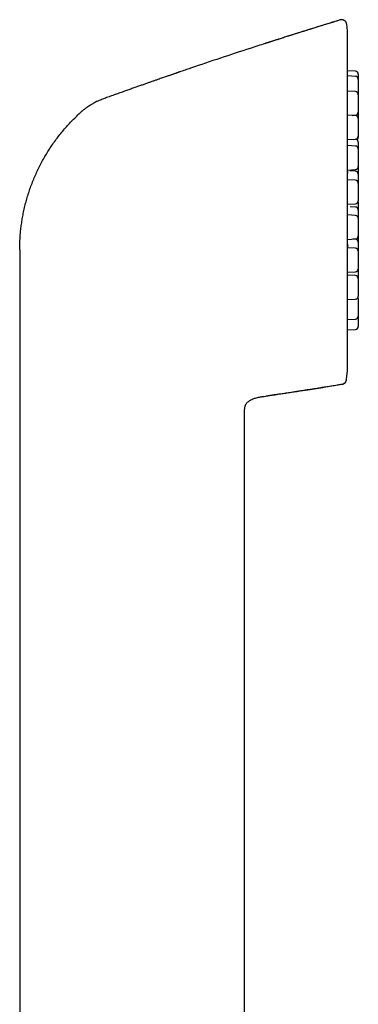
# Model space of a CAD drawing. Header units: millimetres. Extents: x 8 to 1084, y 12 to 961.
# Tile 48 of 49: x 865 to 898, y 864 to 961. Entities that reach past the tile are written whole.
import ezdxf

# ---------------------------------------------------------------- set-up
doc = ezdxf.new("R2010")
doc.units = ezdxf.units.MM

msp = doc.modelspace()

# ---------------------------------------------------------------- linework, layer by layer
at = {"color": 7, "linetype": 'Continuous', "lineweight": 30}
for p, q in [((897.01, 959.74), (896.944, 960.369)), ((897.01, 959.714), (897.01, 959.726)), ((897.012, 926.321), (897.012, 959.714)), ((897.801, 955.768), (897.012, 955.81)), ((897.801, 955.253), (897.012, 955.294)), ((897.801, 953.753), (897.012, 953.794)), ((898.085, 953.453), (898.085, 951.735)), ((897.801, 951.401), (897.012, 951.442)), ((897.469, 951.418), (897.801, 951.436)), ((898.085, 951.101), (898.085, 949.383)), ((897.801, 948.406), (897.012, 948.448)), ((897.061, 949.045), (897.801, 949.084)), ((898.085, 948.107), (898.085, 946.389)), ((897.012, 946.048), (897.801, 946.089)), ((897.801, 945.926), (897.259, 945.955)), ((897.801, 945.035), (897.012, 945.077)), ((898.085, 944.736), (898.085, 943.018)), ((897.012, 942.677), (897.801, 942.718)), ((897.801, 941.587), (897.012, 941.629)), ((897.801, 942.411), (897.294, 942.437)), ((898.085, 941.288), (898.085, 939.57)), ((897.012, 939.229), (897.801, 939.27)), ((897.801, 939.243), (897.541, 939.256)), ((864.785, 938.2), (864.785, 925.54)), ((897.801, 938.368), (897.034, 938.409)), ((898.085, 938.069), (898.085, 936.351)), ((897.012, 936.01), (897.801, 936.051)), ((897.801, 935.665), (897.084, 935.703)), ((898.085, 935.365), (898.085, 933.647)), ((897.012, 933.307), (897.801, 933.348)), ((898.085, 933.418), (898.085, 931.7)), ((897.012, 931.359), (897.801, 931.4)), ((897.012, 930.34), (897.801, 930.381)), ((896.931, 925.54), (897.01, 926.295)), ((896.931, 925.54), (897.01, 926.289)), ((897.01, 926.306), (897.01, 926.321)), ((864.785, 925.54), (864.785, 806.14)), ((896.92, 925.433), (896.931, 925.54)), ((888.766, 923.796), (888.82, 923.804)), ((888.766, 923.796), (888.82, 923.804)), ((886.905, 833.234), (886.905, 922.353)), ((886.918, 922.647), (886.923, 922.692)), ((886.964, 922.858), (886.982, 922.912))]:
    msp.add_line(p, q, dxfattribs=at)
at = {"color": 7, "linetype": 'Continuous', "lineweight": 30, "flags": 128}
msp.add_lwpolyline([(898.085, 942.934), (898.082, 942.976), (898.082, 942.976)], dxfattribs=at)
at = {"color": 7, "linetype": 'Continuous', "lineweight": 30}
for centre, start, end in [((896.712, 959.714), 0, 2.36485), ((897.785, 955.469), 0, 87), ((897.785, 954.953), 0, 87), ((897.785, 953.453), 0, 87), ((897.785, 951.735), 273, 0), ((897.785, 951.101), 0, 87), ((897.785, 949.383), 273, 0), ((897.785, 948.107), 0, 87), ((897.785, 948.794), 0, 78.98866), ((897.785, 949.269), 307.79486, 0), ((897.785, 946.389), 273, 0), ((897.785, 945.627), 0, 87), ((897.785, 944.736), 0, 87), ((897.785, 943.018), 273, 0), ((897.785, 942.111), 0, 87), ((897.785, 941.288), 0, 87), ((897.785, 939.57), 273, 0), ((897.785, 938.943), 0, 87), ((897.785, 938.069), 0, 87), ((897.785, 936.351), 273, 0), ((897.785, 935.365), 0, 87), ((897.785, 933.647), 273, 0), ((897.785, 933.418), 0, 22.52775), ((897.785, 931.7), 273, 0), ((897.785, 930.68), 273, 0), ((896.712, 926.321), 357.19326, 0)]:
    msp.add_arc(centre, 0.3, start, end, dxfattribs=at)
for points, knots in [([(896.3, 960.794), (896.245, 960.777), (896.028, 960.711), (895.656, 960.597), (895.19, 960.454), (894.741, 960.315), (894.312, 960.182), (893.903, 960.055), (893.513, 959.934), (893.14, 959.817), (892.781, 959.705), (892.437, 959.597), (892.108, 959.493), (891.797, 959.395), (891.503, 959.302), (891.226, 959.214), (890.967, 959.132), (890.726, 959.055), (890.502, 958.983), (890.296, 958.918), (890.107, 958.857), (889.935, 958.802), (889.781, 958.753), (889.644, 958.709), (889.523, 958.67), (889.429, 958.64), (889.358, 958.617), (889.305, 958.6), (889.248, 958.582), (889.186, 958.562), (889.123, 958.543), (889.065, 958.526), (889.013, 958.51), (888.966, 958.496), (888.941, 958.488), (888.928, 958.484)], [0, 0, 0, 0, 0.021823, 0.085352, 0.146604, 0.20558, 0.262279, 0.31575, 0.367025, 0.416105, 0.462989, 0.508567, 0.551859, 0.592865, 0.631585, 0.66802, 0.702169, 0.734033, 0.76345, 0.790607, 0.815505, 0.838143, 0.858522, 0.876642, 0.892502, 0.906104, 0.913916, 0.920732, 0.927029, 0.936387, 0.946245, 0.957174, 0.969598, 0.983809, 1, 1, 1, 1]), ([(896.3, 960.801), (895.316, 960.498), (893.347, 959.891), (890.932, 959.13), (889.504, 958.668), (889.056, 958.523)], [0, 0, 0, 0, 0.406937, 0.813873, 1, 1, 1, 1]), ([(896.944, 960.375), (896.942, 960.391), (896.937, 960.425), (896.924, 960.474), (896.905, 960.524), (896.88, 960.573), (896.849, 960.621), (896.812, 960.665), (896.77, 960.705), (896.723, 960.741), (896.672, 960.77), (896.619, 960.793), (896.563, 960.81), (896.508, 960.82), (896.453, 960.824), (896.399, 960.821), (896.349, 960.814), (896.316, 960.805), (896.3, 960.801)], [0, 0, 0, 0, 0.05595, 0.11427, 0.174787, 0.237264, 0.301403, 0.366849, 0.433195, 0.5, 0.566805, 0.633151, 0.698597, 0.762736, 0.825213, 0.88573, 0.94405, 1, 1, 1, 1]), ([(896.3, 960.794), (896.3, 960.795), (896.3, 960.798), (896.3, 960.8), (896.3, 960.801), (896.3, 960.801)], [0, 0, 0, 0, 0.298993, 0.668604, 1, 1, 1, 1]), ([(888.928, 958.482), (888.439, 958.324), (886.968, 957.851), (884.524, 957.042), (882.207, 956.267), (880.87, 955.807), (880.507, 955.682)], [0, 0, 0, 0, 0.173873, 0.5221, 0.870327, 1, 1, 1, 1]), ([(889.056, 958.523), (889.042, 958.519), (889.009, 958.509), (888.966, 958.496), (888.941, 958.488), (888.928, 958.484)], [0, 0, 0, 0, 0.230977, 0.590431, 1, 1, 1, 1]), ([(880.506, 955.684), (880.494, 955.679), (880.471, 955.671), (880.434, 955.658), (880.403, 955.646), (880.375, 955.636), (880.352, 955.627), (880.329, 955.619), (880.308, 955.611), (880.285, 955.603), (880.258, 955.593), (880.225, 955.582), (880.181, 955.567), (880.126, 955.548), (880.054, 955.523), (879.965, 955.493), (879.859, 955.456), (879.739, 955.415), (879.604, 955.368), (879.456, 955.318), (879.295, 955.262), (879.121, 955.202), (878.934, 955.137), (878.722, 955.064), (878.485, 954.982), (878.221, 954.89), (877.939, 954.792), (877.64, 954.687), (877.324, 954.577), (876.993, 954.461), (876.647, 954.34), (876.284, 954.212), (875.901, 954.077), (875.498, 953.934), (875.075, 953.784), (874.634, 953.627), (874.175, 953.463), (873.699, 953.293), (873.253, 953.133), (872.967, 953.03), (872.846, 952.986)], [0, 0, 0, 0, 0.012991, 0.024222, 0.03372, 0.039732, 0.044821, 0.049035, 0.052455, 0.055234, 0.058539, 0.062676, 0.067773, 0.075011, 0.083582, 0.095234, 0.10869, 0.12395, 0.141015, 0.159885, 0.180174, 0.202203, 0.225973, 0.251483, 0.282699, 0.316177, 0.351918, 0.389922, 0.430189, 0.47194, 0.515873, 0.561988, 0.610286, 0.661819, 0.715624, 0.7717, 0.830048, 0.890668, 0.953559, 1, 1, 1, 1]), ([(898.085, 955.469), (898.085, 955.468), (898.085, 955.467), (898.085, 955.455), (898.085, 955.436), (898.085, 955.409), (898.085, 955.374), (898.085, 955.329), (898.085, 955.277), (898.085, 955.218), (898.085, 955.153), (898.085, 955.09), (898.085, 955.032), (898.085, 954.991), (898.085, 954.966), (898.085, 954.959)], [0, 0, 0, 0, 0.081952, 0.163301, 0.244784, 0.327135, 0.416013, 0.504087, 0.592297, 0.681578, 0.770456, 0.85853, 0.917278, 0.976365, 1, 1, 1, 1]), ([(898.085, 954.953), (898.085, 954.953), (898.085, 954.951), (898.085, 954.94), (898.085, 954.921), (898.085, 954.894), (898.085, 954.858), (898.085, 954.814), (898.085, 954.762), (898.085, 954.703), (898.085, 954.638), (898.085, 954.575), (898.085, 954.517), (898.085, 954.465), (898.085, 954.396), (898.085, 954.309), (898.085, 954.203), (898.085, 954.104), (898.085, 954.014), (898.085, 953.934), (898.085, 953.855), (898.085, 953.776), (898.085, 953.698), (898.085, 953.622), (898.085, 953.552), (898.085, 953.497), (898.085, 953.468), (898.085, 953.459)], [0, 0, 0, 0, 0.039253, 0.078217, 0.117245, 0.15669, 0.19926, 0.241445, 0.283696, 0.326459, 0.36903, 0.411215, 0.439354, 0.467655, 0.496249, 0.54849, 0.600426, 0.652894, 0.692147, 0.731111, 0.770139, 0.809583, 0.852154, 0.894339, 0.936589, 0.979353, 1, 1, 1, 1]), ([(872.405, 952.8), (872.345, 952.769), (872.228, 952.708), (872.063, 952.615), (871.911, 952.528), (871.799, 952.461), (871.72, 952.414), (871.673, 952.384), (871.627, 952.356), (871.586, 952.33), (871.551, 952.307), (871.517, 952.285), (871.481, 952.261), (871.433, 952.228), (871.37, 952.184), (871.292, 952.128), (871.205, 952.063), (871.109, 951.987), (871.02, 951.914), (870.94, 951.847), (870.833, 951.754), (870.689, 951.625), (870.57, 951.514), (870.51, 951.458)], [0, 0, 0, 0, 0.08756, 0.168985, 0.244014, 0.31247, 0.337575, 0.361677, 0.384782, 0.406893, 0.423512, 0.439518, 0.458138, 0.479373, 0.514938, 0.556065, 0.602781, 0.655122, 0.71313, 0.751284, 0.789497, 0.894789, 1, 1, 1, 1]), ([(872.405, 952.8), (872.477, 952.835), (872.621, 952.905), (872.771, 952.962), (872.846, 952.991)], [0, 0, 0, 0, 0.50044, 1, 1, 1, 1]), ([(872.846, 952.991), (872.846, 952.991), (872.846, 952.99), (872.846, 952.988), (872.846, 952.986)], [0, 0, 0, 0, 0.455531, 1, 1, 1, 1]), ([(865.999, 944.737), (866.07, 944.917), (866.213, 945.279), (866.449, 945.812), (866.701, 946.338), (866.97, 946.856), (867.255, 947.364), (867.556, 947.863), (867.874, 948.353), (868.206, 948.832), (868.554, 949.3), (868.917, 949.756), (869.294, 950.201), (869.685, 950.634), (870.089, 951.054), (870.37, 951.323), (870.51, 951.458)], [0, 0, 0, 0, 0.071429, 0.142858, 0.214286, 0.285714, 0.357143, 0.428572, 0.500001, 0.571431, 0.642859, 0.714287, 0.785714, 0.857142, 0.928571, 1, 1, 1, 1]), ([(898.085, 951.769), (898.085, 951.768), (898.085, 951.767), (898.085, 951.755), (898.085, 951.736), (898.085, 951.709), (898.085, 951.674), (898.085, 951.629), (898.085, 951.577), (898.085, 951.518), (898.085, 951.453), (898.085, 951.39), (898.085, 951.332), (898.085, 951.28), (898.085, 951.211), (898.085, 951.153), (898.085, 951.112), (898.085, 951.107)], [0, 0, 0, 0, 0.070499, 0.140479, 0.210575, 0.281418, 0.357875, 0.433641, 0.509523, 0.586327, 0.662784, 0.73855, 0.789088, 0.839917, 0.891273, 0.985098, 1, 1, 1, 1]), ([(898.085, 949.378), (898.085, 949.369), (898.085, 949.351), (898.085, 949.322), (898.085, 949.293), (898.085, 949.272), (898.085, 949.27), (898.085, 949.269)], [0, 0, 0, 0, 0.127194, 0.261925, 0.508071, 0.752782, 1, 1, 1, 1]), ([(898.085, 948.794), (898.085, 948.794), (898.085, 948.792), (898.085, 948.781), (898.085, 948.762), (898.085, 948.735), (898.085, 948.699), (898.085, 948.655), (898.085, 948.603), (898.085, 948.544), (898.085, 948.479), (898.085, 948.416), (898.085, 948.358), (898.085, 948.306), (898.085, 948.237), (898.085, 948.172), (898.085, 948.124), (898.085, 948.112)], [0, 0, 0, 0, 0.069267, 0.138024, 0.206895, 0.2765, 0.351621, 0.426063, 0.50062, 0.576082, 0.651203, 0.725644, 0.775299, 0.82524, 0.875699, 0.967885, 1, 1, 1, 1]), ([(897.067, 945.75), (897.067, 945.75), (897.067, 945.75), (897.063, 945.762), (897.059, 945.779), (897.054, 945.799), (897.049, 945.821), (897.044, 945.844), (897.039, 945.872), (897.032, 945.909), (897.024, 945.958), (897.017, 946.004), (897.013, 946.037), (897.012, 946.048)], [0, 0, 0, 0, 0.0714449, 0.1889256, 0.291118, 0.3782653, 0.4555887, 0.5244328, 0.5943832, 0.6973689, 0.811482, 0.9367441, 1, 1, 1, 1]), ([(898.085, 946.384), (898.085, 946.372), (898.085, 946.346), (898.085, 946.296), (898.085, 946.237), (898.085, 946.172), (898.085, 946.109), (898.085, 946.051), (898.085, 945.999), (898.085, 945.93), (898.085, 945.843), (898.085, 945.738), (898.085, 945.667), (898.085, 945.632)], [0, 0, 0, 0, 0.079248, 0.174191, 0.270287, 0.365949, 0.460746, 0.523978, 0.587575, 0.651831, 0.769223, 0.885931, 1, 1, 1, 1]), ([(898.085, 945.627), (898.085, 945.626), (898.085, 945.625), (898.085, 945.613), (898.085, 945.594), (898.085, 945.567), (898.085, 945.532), (898.085, 945.487), (898.085, 945.435), (898.085, 945.376), (898.085, 945.311), (898.085, 945.248), (898.085, 945.19), (898.085, 945.138), (898.085, 945.069), (898.085, 944.982), (898.085, 944.876), (898.085, 944.795), (898.085, 944.75), (898.085, 944.741)], [0, 0, 0, 0, 0.058949, 0.117465, 0.176078, 0.235315, 0.299246, 0.3626, 0.426051, 0.490272, 0.554204, 0.617557, 0.659816, 0.702318, 0.745261, 0.823715, 0.901712, 0.980508, 1, 1, 1, 1]), ([(864.785, 938.2), (864.787, 938.378), (864.79, 938.735), (864.814, 939.269), (864.853, 939.803), (864.908, 940.335), (864.979, 940.865), (865.065, 941.393), (865.169, 941.936), (865.295, 942.492), (865.443, 943.062), (865.609, 943.626), (865.793, 944.185), (865.93, 944.553), (865.999, 944.737)], [0, 0, 0, 0, 0.0800003, 0.1600007, 0.2400012, 0.3200017, 0.4000019, 0.4800017, 0.5600014, 0.6480006, 0.7360004, 0.8240003, 0.9120002, 1, 1, 1, 1]), ([(898.085, 942.934), (898.085, 942.934), (898.085, 942.932), (898.085, 942.92), (898.085, 942.902), (898.085, 942.874), (898.085, 942.839), (898.085, 942.795), (898.085, 942.743), (898.085, 942.684), (898.085, 942.619), (898.085, 942.556), (898.085, 942.498), (898.085, 942.446), (898.085, 942.377), (898.085, 942.29), (898.085, 942.197), (898.085, 942.139), (898.085, 942.116)], [0, 0, 0, 0, 0.062007, 0.123557, 0.18521, 0.247519, 0.314766, 0.381405, 0.448147, 0.515699, 0.582947, 0.649586, 0.694036, 0.738742, 0.783912, 0.866435, 0.948477, 1, 1, 1, 1]), ([(898.085, 942.111), (898.085, 942.11), (898.085, 942.109), (898.085, 942.097), (898.085, 942.078), (898.085, 942.051), (898.085, 942.016), (898.085, 941.971), (898.085, 941.92), (898.085, 941.86), (898.085, 941.795), (898.085, 941.733), (898.085, 941.674), (898.085, 941.622), (898.085, 941.553), (898.085, 941.466), (898.085, 941.374), (898.085, 941.315), (898.085, 941.293)], [0, 0, 0, 0, 0.062007, 0.123557, 0.18521, 0.247519, 0.314766, 0.381405, 0.448147, 0.515699, 0.582947, 0.649586, 0.694036, 0.738742, 0.783912, 0.866435, 0.948477, 1, 1, 1, 1]), ([(897.012, 938.231), (897.012, 938.238), (897.016, 938.274), (897.024, 938.334), (897.034, 938.408), (897.043, 938.473), (897.052, 938.528), (897.06, 938.574), (897.067, 938.608), (897.072, 938.634), (897.077, 938.655), (897.082, 938.675), (897.086, 938.69), (897.089, 938.7), (897.091, 938.706), (897.091, 938.706), (897.091, 938.706)], [0, 0, 0, 0, 0.027262, 0.136047, 0.241977, 0.344515, 0.439214, 0.525017, 0.601942, 0.654147, 0.709711, 0.77209, 0.84498, 0.901266, 0.963602, 1, 1, 1, 1]), ([(898.085, 939.564), (898.085, 939.557), (898.085, 939.517), (898.085, 939.44), (898.085, 939.334), (898.085, 939.235), (898.085, 939.145), (898.085, 939.065), (898.085, 938.999), (898.085, 938.961), (898.085, 938.949)], [0, 0, 0, 0, 0.038729, 0.209882, 0.380037, 0.551935, 0.680538, 0.808194, 0.936061, 1, 1, 1, 1]), ([(898.085, 938.943), (898.085, 938.943), (898.085, 938.941), (898.085, 938.929), (898.085, 938.911), (898.085, 938.883), (898.085, 938.848), (898.085, 938.804), (898.085, 938.752), (898.085, 938.693), (898.085, 938.628), (898.085, 938.565), (898.085, 938.507), (898.085, 938.455), (898.085, 938.386), (898.085, 938.299), (898.085, 938.192), (898.085, 938.117), (898.085, 938.078), (898.085, 938.074)], [0, 0, 0, 0, 0.059671, 0.118903, 0.178233, 0.238195, 0.302909, 0.367038, 0.431265, 0.496273, 0.560987, 0.625116, 0.667892, 0.710914, 0.754383, 0.833797, 0.912748, 0.992508, 1, 1, 1, 1]), ([(898.085, 936.346), (898.085, 936.335), (898.085, 936.308), (898.085, 936.263), (898.085, 936.194), (898.085, 936.107), (898.085, 936), (898.085, 935.901), (898.085, 935.811), (898.085, 935.731), (898.085, 935.652), (898.085, 935.574), (898.085, 935.496), (898.085, 935.427), (898.085, 935.387), (898.085, 935.371)], [0, 0, 0, 0, 0.03511, 0.091412, 0.148299, 0.252226, 0.355548, 0.459928, 0.538018, 0.615534, 0.693177, 0.771648, 0.856338, 0.940262, 1, 1, 1, 1]), ([(898.085, 931.694), (898.085, 931.679), (898.085, 931.628), (898.085, 931.548), (898.085, 931.459), (898.085, 931.378), (898.085, 931.3), (898.085, 931.221), (898.085, 931.143), (898.085, 931.067), (898.085, 930.996), (898.085, 930.931), (898.085, 930.872), (898.085, 930.826), (898.085, 930.791), (898.085, 930.764), (898.085, 930.734), (898.085, 930.705), (898.085, 930.684), (898.085, 930.682), (898.085, 930.68)], [0, 0, 0, 0, 0.0316365, 0.1036677, 0.1575564, 0.2110487, 0.2646294, 0.318781, 0.377224, 0.4351385, 0.4931424, 0.5518507, 0.610294, 0.6682085, 0.7068392, 0.7456927, 0.784949, 0.8566679, 0.9279688, 1, 1, 1, 1]), ([(896.503, 925.003), (896.532, 925.009), (896.589, 925.021), (896.669, 925.058), (896.742, 925.107), (896.803, 925.168), (896.852, 925.235), (896.888, 925.306), (896.911, 925.377), (896.917, 925.425), (896.921, 925.448)], [0, 0, 0, 0, 0.132564, 0.267022, 0.401143, 0.532718, 0.659763, 0.780677, 0.894313, 1, 1, 1, 1]), ([(896.503, 924.994), (896.529, 924.999), (896.58, 925.01), (896.655, 925.042), (896.725, 925.086), (896.788, 925.142), (896.841, 925.208), (896.881, 925.281), (896.908, 925.357), (896.916, 925.409), (896.92, 925.435)], [0, 0, 0, 0, 0.119158, 0.243186, 0.370688, 0.5, 0.629312, 0.756814, 0.880842, 1, 1, 1, 1]), ([(896.92, 925.435), (896.92, 925.435), (896.92, 925.436), (896.92, 925.444), (896.92, 925.445)], [0, 0, 0, 0, 0.871592, 1, 1, 1, 1]), ([(888.82, 923.804), (889.538, 923.91), (890.974, 924.123), (892.971, 924.431), (894.815, 924.721), (895.94, 924.903), (896.503, 924.994)], [0, 0, 0, 0, 0.28, 0.56, 0.78, 1, 1, 1, 1]), ([(889.014, 923.832), (889.022, 923.834), (889.037, 923.836), (889.066, 923.842), (889.098, 923.848), (889.133, 923.856), (889.17, 923.863), (889.207, 923.871), (889.245, 923.878), (889.282, 923.885), (889.317, 923.891), (889.35, 923.896), (889.384, 923.902), (889.428, 923.909), (889.484, 923.917), (889.557, 923.928), (889.643, 923.94), (889.741, 923.955), (889.862, 923.973), (890.009, 923.995), (890.184, 924.021), (890.378, 924.05), (890.592, 924.082), (890.826, 924.117), (891.08, 924.156), (891.353, 924.197), (891.646, 924.242), (891.956, 924.289), (892.284, 924.339), (892.628, 924.392), (892.992, 924.448), (893.377, 924.508), (893.784, 924.572), (894.213, 924.639), (894.661, 924.71), (895.13, 924.785), (895.617, 924.863), (896.077, 924.937), (896.375, 924.985), (896.503, 925.006)], [0, 0, 0, 0, 0.016939, 0.03231, 0.046153, 0.058528, 0.069516, 0.077699, 0.085095, 0.091834, 0.096559, 0.101096, 0.105543, 0.110003, 0.117666, 0.126833, 0.137563, 0.149855, 0.16371, 0.183227, 0.205184, 0.229584, 0.256424, 0.285814, 0.317662, 0.351968, 0.388733, 0.427957, 0.468872, 0.512159, 0.557817, 0.605846, 0.657299, 0.711221, 0.767611, 0.82647, 0.887796, 0.951591, 1, 1, 1, 1]), ([(886.918, 922.647), (886.919, 922.662), (886.925, 922.716), (886.945, 922.805), (886.98, 922.912), (887.028, 923.015), (887.09, 923.109), (887.163, 923.196), (887.244, 923.274), (887.334, 923.344), (887.429, 923.407), (887.551, 923.476), (887.704, 923.546), (887.886, 923.612), (888.073, 923.666), (888.262, 923.711), (888.453, 923.747), (888.621, 923.775), (888.726, 923.79), (888.766, 923.796)], [0, 0, 0, 0, 0.019784, 0.067906, 0.116054, 0.16414, 0.212276, 0.260548, 0.308796, 0.356857, 0.404908, 0.453044, 0.535621, 0.61827, 0.700852, 0.78329, 0.865613, 0.947949, 1, 1, 1, 1]), ([(886.905, 922.353), (886.905, 922.391), (886.905, 922.466), (886.908, 922.564), (886.915, 922.624), (886.918, 922.647)], [0, 0, 0, 0, 0.383131, 0.766021, 1, 1, 1, 1])]:
    msp.add_open_spline(points, degree=3, knots=knots, dxfattribs=at)

doc.saveas('drawing.dxf')
